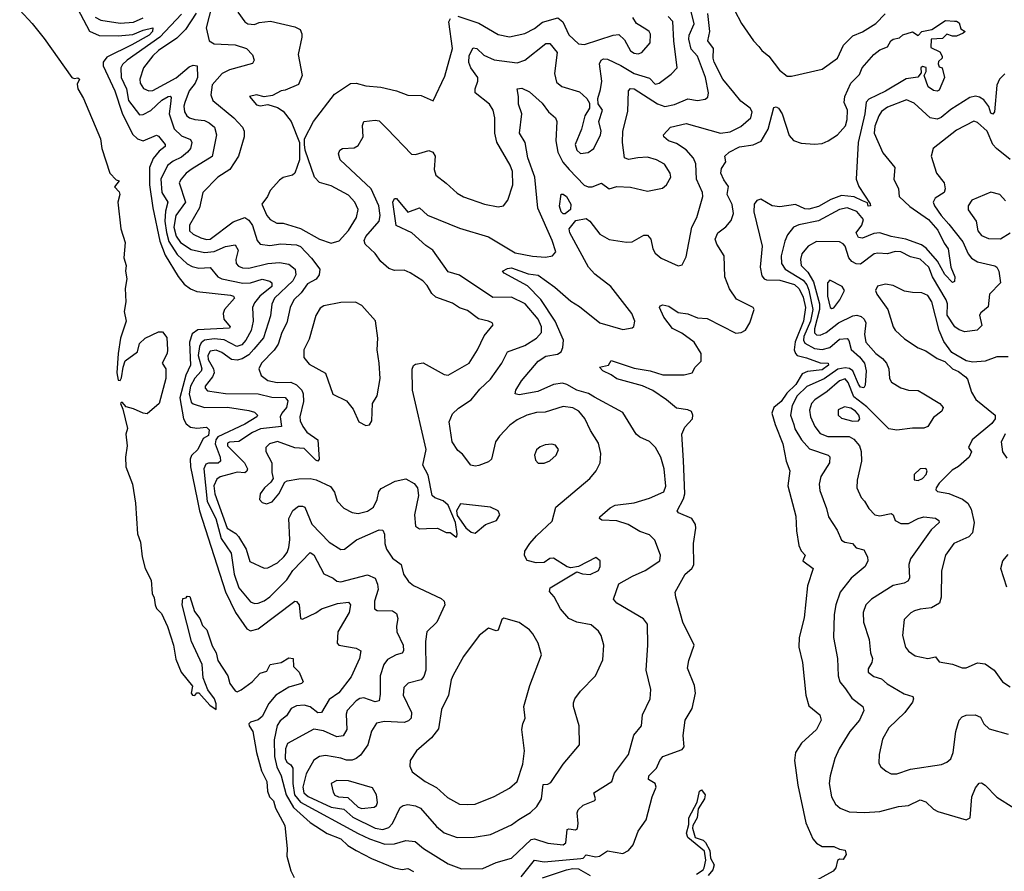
# Model space of a CAD drawing. Extents: x 1552294 to 1694791, y 811929 to 917222.
# Tile 36 of 256: x 1568541 to 1573674, y 839347 to 843786. Entities that reach past the tile are written whole.
import ezdxf

# ---------------------------------------------------------------- set-up
doc = ezdxf.new("R2010")
doc.units = 0

msp = doc.modelspace()

# ---------------------------------------------------------------- linework, layer by layer
at = {"layer": '0CON10XD'}
for points in [[(1569544.7, 843865), (1569514, 843744), (1569529.5, 843675), (1569555, 843660.6), (1569665, 843654.1), (1569724, 843635), (1569755, 843602.5), (1569763.8, 843575), (1569755, 843556.7), (1569635, 843524.3), (1569596.1, 843505), (1569544.5, 843445.5), (1569537.2, 843395), (1569547.9, 843365), (1569657.5, 843275), (1569703.1, 843225), (1569711.2, 843205), (1569711.2, 843175), (1569681.1, 843075), (1569637.1, 843005), (1569575, 842964.7), (1569496.7, 842885), (1569478.8, 842805), (1569427.1, 842715), (1569426.9, 842685), (1569445, 842667.6), (1569485, 842648.5), (1569515, 842640.4), (1569535, 842642.1), (1569655, 842732.7), (1569715, 842755.3), (1569735, 842740), (1569755, 842712.9), (1569779.7, 842635), (1569795, 842616.2), (1569845, 842608.1), (1569902.1, 842617.9), (1569985, 842612.9), (1570005, 842602.7), (1570063.1, 842543.1), (1570106.5, 842485), (1570102.5, 842455), (1570086.3, 842433.7), (1570041.4, 842408.6), (1570008.5, 842361.5), (1569969.7, 842325), (1569950.9, 842285), (1569934.8, 842205.2), (1569908.4, 842155), (1569888.4, 842095), (1569867.6, 842062.4), (1569801.6, 841995), (1569787.3, 841965), (1569800.9, 841930.9), (1569834.4, 841905), (1569884, 841894), (1569955, 841896.3), (1569985, 841882), (1570011.9, 841855), (1570019.6, 841835), (1570020, 841795), (1570001.4, 841715), (1570004.2, 841695), (1570016.6, 841665), (1570038.8, 841635), (1570095.8, 841595), (1570102.2, 841495), (1570095, 841484), (1570085, 841489.5), (1570025, 841550.7), (1569975, 841554.6), (1569885, 841586.9), (1569844.4, 841575.6), (1569824.6, 841555), (1569823.8, 841535), (1569855.7, 841475), (1569855.7, 841425), (1569862.2, 841395), (1569851.1, 841375), (1569817.3, 841345), (1569795, 841314.6), (1569791.2, 841285), (1569805, 841268.7), (1569827.1, 841262.9), (1569857.5, 841272.5), (1569892.9, 841315), (1569924.3, 841375), (1569935, 841381.9), (1569997.1, 841392.9), (1570055, 841394.7), (1570087.5, 841387.5), (1570161.7, 841351.7), (1570182.6, 841322.6), (1570195.6, 841275.6), (1570230.3, 841240.3), (1570275, 841216.9), (1570305, 841211.5), (1570355, 841224.6), (1570385, 841244.5), (1570405.4, 841285), (1570412.9, 841327.1), (1570425, 841342.2), (1570499.4, 841380.6), (1570555, 841391.9), (1570598.6, 841368.6), (1570614.3, 841345), (1570620.8, 841305), (1570599.6, 841205), (1570604, 841145), (1570625, 841131.2), (1570662.7, 841132.7), (1570720, 841135), (1570765, 841113.3), (1570785, 841112.5), (1570815, 841090), (1570820, 841090), (1570822.5, 841105), (1570813.3, 841165), (1570774.4, 841254.4), (1570748.3, 841278.3), (1570705, 841294), (1570691.2, 841305), (1570671.3, 841411.3), (1570643.6, 841463.6), (1570660, 841545), (1570588.7, 841855), (1570586.5, 841963.5), (1570595, 841983.8), (1570605, 841990.8), (1570645, 841997.8), (1570755, 841936.7), (1570775, 841933.1), (1570884.2, 841995), (1570928.5, 842065), (1570962.7, 842137.3), (1571010, 842195), (1571004, 842205), (1570985, 842214.4), (1570933.3, 842226.7), (1570875, 842269.1), (1570835, 842283.3), (1570797.5, 842307.5), (1570710, 842340), (1570689.4, 842359.4), (1570665, 842400.8), (1570642.5, 842425), (1570576.9, 842466.9), (1570545, 842479.4), (1570495, 842478), (1570465, 842488.6), (1570423.8, 842525), (1570395, 842566.9), (1570341.9, 842615), (1570337.8, 842635), (1570345.3, 842655), (1570415.7, 842735), (1570420.4, 842765), (1570413.2, 842815), (1570373.1, 842905), (1570212.7, 843055), (1570202.7, 843087.3), (1570210, 843105), (1570225, 843114.4), (1570285, 843118.5), (1570305, 843130), (1570331.5, 843175), (1570329.1, 843235), (1570335.6, 843254.4), (1570395, 843261.8), (1570415, 843258.5), (1570457.6, 843217.6), (1570584.6, 843084.6), (1570605, 843082.9), (1570675, 843104.2), (1570695, 843096), (1570706.9, 843075), (1570701.5, 843005), (1570710.8, 842975), (1570765, 842934.2), (1570821.1, 842881.1), (1570855, 842862.5), (1570963.9, 842823.9), (1571035, 842810.6), (1571063.3, 842815), (1571085.6, 842844.4), (1571112.5, 842925), (1571109.6, 842995), (1571098.3, 843028.3), (1571028.1, 843148.1), (1571018.2, 843195), (1571018.5, 843275), (1571010, 843315), (1570991.4, 843345), (1570915.6, 843405), (1570915.5, 843425), (1570930, 843465), (1570929.3, 843485), (1570893.4, 843535), (1570882, 843562), (1570885, 843600), (1570905, 843638.6), (1570925, 843635.8), (1570961.1, 843601.1), (1571015, 843576.3), (1571135, 843560.2), (1571175.5, 843574.5), (1571285, 843662.1), (1571305, 843661.2), (1571343.1, 843615), (1571328.8, 843505), (1571340.5, 843460.5), (1571368.1, 843438.1), (1571460.4, 843410.4), (1571498, 843375), (1571511.2, 843351.2), (1571511.4, 843325), (1571487.1, 843285), (1571469.6, 843215), (1571437.7, 843135), (1571445, 843105.8), (1571465, 843089.1), (1571505, 843093.8), (1571535, 843114.5), (1571569.6, 843185), (1571572.7, 843205), (1571560, 843255), (1571579.2, 843315), (1571557.5, 843347.5), (1571555.6, 843375), (1571568.8, 843421.2), (1571576.8, 843465), (1571564.8, 843555), (1571573.2, 843575), (1571585, 843582.3), (1571605, 843580), (1571675, 843547.7), (1571745, 843506.1), (1571825, 843480.8), (1571855, 843449.1), (1571875, 843454.5), (1571937.9, 843502.1), (1571968.5, 843535), (1571951, 843675), (1571946.9, 843776.9), (1571922, 843802)], [(1568541.2, 843835), (1568606.7, 843766.7), (1568668.6, 843688.6), (1568813.9, 843483.9), (1568825, 843479.2), (1568845, 843482.5), (1568852.5, 843475), (1568840.1, 843449.9), (1568845, 843425.7), (1568873, 843375), (1568962, 843165), (1568970, 843115), (1569011.5, 842985), (1569045, 842951.2), (1569060, 842945), (1569036.2, 842915), (1569059.2, 842889.2), (1569063.3, 842875), (1569053.1, 842835), (1569067.8, 842695), (1569091, 842625), (1569083.9, 842545), (1569096.5, 842505), (1569093.5, 842475), (1569100.3, 842435), (1569090.5, 842385), (1569095.2, 842315), (1569086.6, 842265), (1569096.7, 842215), (1569067.6, 842125), (1569054.8, 842045), (1569047.6, 841945), (1569055, 841907.1), (1569065, 841905.6), (1569071.5, 841918.5), (1569080, 841975), (1569091.7, 842008.3), (1569156.2, 842055), (1569165, 842097.5), (1569196.2, 842125), (1569265, 842159.2), (1569285, 842158.6), (1569308.9, 842128.9), (1569312.3, 842065), (1569310, 842045), (1569284.3, 841995), (1569302.9, 841965), (1569303.8, 841915), (1569267.8, 841785), (1569205, 841732.1), (1569185, 841734.3), (1569135, 841757.6), (1569096.9, 841766.9), (1569075, 841792.5), (1569067.5, 841785), (1569078.1, 841755), (1569102.9, 841655), (1569094, 841625), (1569100.9, 841565), (1569092.1, 841505), (1569093.8, 841455), (1569128.5, 841365), (1569144.5, 841265), (1569154.8, 841105), (1569171.6, 841061.6), (1569179.5, 840985), (1569194.5, 840925), (1569226, 840865), (1569232.3, 840795), (1569242.9, 840772.9), (1569247.5, 840735), (1569255, 840716.7), (1569281.1, 840691.1), (1569312.3, 840622.3), (1569343.6, 840525), (1569355, 840452), (1569383.1, 840385), (1569441.7, 840311.7), (1569436, 840275), (1569441.4, 840265), (1569455, 840263.3), (1569465, 840277.5), (1569475, 840276.7), (1569532.3, 840212.3), (1569565, 840190), (1569565, 840220), (1569556.1, 840246.1), (1569521.7, 840291.7), (1569497.5, 840355), (1569493.3, 840425), (1569437.5, 840545), (1569387.5, 840735), (1569391.7, 840768.3), (1569408.3, 840771.7), (1569415, 840780), (1569428.3, 840778.3), (1569451.7, 840701.7), (1569480, 840665), (1569495, 840627.5), (1569516, 840605), (1569545, 840522.5), (1569565.7, 840485), (1569574, 840445), (1569626, 840365), (1569636.4, 840326.4), (1569665, 840287.5), (1569675, 840282.5), (1569695, 840292.5), (1569754, 840335), (1569795, 840378.8), (1569830.5, 840389.5), (1569847.5, 840425), (1569905, 840434.2), (1569945, 840458.6), (1569966.5, 840456.5), (1569968.5, 840415), (1569998.2, 840385), (1570018.8, 840335), (1570010, 840325), (1569945, 840306.9), (1569876.5, 840265)], [(1568842.2, 843845), (1568905, 843726.8), (1568955, 843703.6), (1569055, 843701.1), (1569130.7, 843709.3), (1569185, 843731.9), (1569235, 843743.8), (1569233.9, 843725), (1569215.7, 843705), (1569125.4, 843655), (1568995, 843590.7), (1568977, 843565), (1568977.1, 843545), (1569036.6, 843415), (1569075, 843298.5), (1569128.6, 843188.6), (1569155, 843164.2), (1569185, 843154.1), (1569255, 843183.3), (1569265, 843179.4), (1569300.4, 843135), (1569300, 843125), (1569269, 843101), (1569237.7, 843062.3), (1569218.7, 843015), (1569218.1, 842925), (1569236, 842805), (1569272.2, 842632.2), (1569299, 842559), (1569366.6, 842446.6), (1569397.9, 842407.9), (1569432, 842382), (1569465, 842369.4), (1569640.1, 842350.1), (1569655.7, 842345), (1569661.1, 842335), (1569609.6, 842275), (1569601.8, 842255), (1569605.3, 842225), (1569638.9, 842185), (1569635, 842178), (1569470.6, 842169.4), (1569441.1, 842148.9), (1569426.9, 842105), (1569432.1, 841985), (1569406.7, 841933.3), (1569376.9, 841815), (1569394.8, 841705), (1569408.3, 841678.3), (1569431.2, 841661.2), (1569465, 841655.8), (1569515, 841662.3), (1569528.3, 841648.3), (1569525, 841618.8), (1569496.9, 841603.1), (1569469.2, 841545), (1569436.8, 841513.2), (1569430.2, 841495), (1569432.4, 841455), (1569466.9, 841286.9), (1569478.3, 841225), (1569615, 840803.3), (1569666.3, 840696.3), (1569725, 840610), (1569745, 840599.6), (1569785, 840610), (1569975, 840754.4), (1569985, 840752.5), (1569998.1, 840735), (1570004.4, 840665), (1570015, 840660.6), (1570085, 840693.4), (1570115, 840715.3), (1570198.3, 840741.7), (1570255, 840749.1), (1570266.5, 840735), (1570259.6, 840695), (1570200.5, 840595), (1570196, 840536), (1570205.8, 840525.8), (1570295, 840509.5), (1570320.6, 840495), (1570313.3, 840455), (1570270.1, 840359.9), (1570205, 840276.1), (1570155, 840242.7), (1570114, 840175), (1570095, 840172.7), (1570055, 840203.4), (1570025, 840212.3), (1569985, 840209.5), (1569956.2, 840195), (1569933, 840157), (1569899.3, 840130.7), (1569884, 840106), (1569867.5, 840032.5), (1569869.6, 839945), (1569881.3, 839891.3), (1569904.8, 839845), (1569930, 839745), (1569969.1, 839679.1), (1570055, 839601.2), (1570144, 839544), (1570215.4, 839515), (1570251.7, 839481.7), (1570295.6, 839455), (1570375, 839414.1), (1570494.3, 839364.3), (1570535, 839356.8), (1570565, 839361.8), (1570595, 839346.2)], [(1569385.6, 843815), (1569272.5, 843695), (1569100.9, 843575), (1569077.4, 843552.6), (1569068.4, 843535), (1569071.1, 843485), (1569097.9, 843425), (1569108.5, 843365), (1569165, 843289.1), (1569185, 843290.8), (1569225, 843312.7), (1569283, 843367), (1569315, 843385.6), (1569325, 843386.8), (1569330.5, 843380.5), (1569327.5, 843347.5), (1569320.8, 843295), (1569346.7, 843216.7), (1569385, 843180.2), (1569431.6, 843161.6), (1569438.7, 843145), (1569431.7, 843115), (1569416.5, 843095), (1569385, 843069), (1569341, 843049), (1569311.9, 843025), (1569277.9, 842955), (1569282.2, 842885), (1569313.8, 842835), (1569301.9, 842788.1), (1569298.5, 842735), (1569306.2, 842676.2), (1569319.6, 842629.6), (1569361.8, 842561.8), (1569415, 842513.9), (1569439.6, 842499.6), (1569475, 842490), (1569535, 842494), (1569575, 842445.3), (1569594.5, 842434.5), (1569705, 842412.3), (1569745.2, 842414.8), (1569805, 842432.7), (1569845, 842423.5), (1569855, 842414.4), (1569855.9, 842395), (1569794, 842345), (1569765, 842309.3), (1569755.8, 842285), (1569758.3, 842215), (1569747.4, 842165), (1569719.5, 842115), (1569698.9, 842091.1), (1569673, 842083), (1569607.8, 842117.8), (1569555, 842122.9), (1569504.1, 842115), (1569488, 842102), (1569478.2, 842081.8), (1569472, 842035), (1569490.5, 841965), (1569486.7, 841953.3), (1569453.5, 841916.5), (1569431.7, 841875), (1569424.2, 841835), (1569435, 841792.7), (1569445, 841783.8), (1569505, 841764.3), (1569625, 841765.2), (1569735, 841749.4), (1569765, 841739.2), (1569780.9, 841725), (1569777.9, 841715), (1569715, 841677.7), (1569575, 841610.7), (1569563.6, 841595), (1569560, 841575), (1569586.9, 841505), (1569588.4, 841485), (1569575.2, 841474.8), (1569525.7, 841474.3), (1569511.1, 841468.9)], [(1569460.7, 843819.3), (1569405.7, 843734.3), (1569360.5, 843689.5), (1569265.3, 843625), (1569235, 843597.8), (1569186.4, 843535), (1569167.2, 843475), (1569169.2, 843455), (1569187.3, 843427.3), (1569215, 843415.4), (1569235, 843417.3), (1569357.2, 843482.8), (1569425, 843539.6), (1569445, 843548.1), (1569466.2, 843545), (1569468.2, 843485), (1569455.7, 843455), (1569425.3, 843415), (1569401.6, 843355), (1569396.8, 843335), (1569400.5, 843305), (1569412.3, 843285), (1569427.1, 843275), (1569455, 843265.8), (1569505, 843261.1), (1569529, 843249), (1569556.1, 843225), (1569567.8, 843185), (1569545, 843073.1), (1569441.1, 843008.9), (1569409.7, 842985), (1569382.3, 842955), (1569373.3, 842935), (1569404.8, 842835), (1569355.7, 842764.3), (1569345.4, 842705), (1569357.7, 842657.7), (1569378.8, 842625), (1569435, 842588), (1569505, 842571.5), (1569555, 842578.1), (1569615, 842603.8), (1569665, 842612.5), (1569680.7, 842585), (1569668.4, 842535), (1569669.2, 842515), (1569681.3, 842501.3), (1569702.8, 842492.8), (1569735, 842490), (1569835, 842514.8), (1569895, 842520.3), (1569945, 842511.5), (1569977.9, 842485), (1569980, 842455), (1569964.7, 842425), (1569869.8, 842335), (1569856.6, 842303.4), (1569848.7, 842241.3), (1569813, 842127), (1569761.7, 842068.3), (1569735, 842038.9), (1569701.3, 842018.7), (1569675, 842011.2), (1569645, 842015.2), (1569595, 842051.3), (1569565, 842062.5), (1569535, 842058.1), (1569521.5, 842035), (1569524.2, 842015), (1569552.3, 841965), (1569555.5, 841945), (1569546.4, 841923.6), (1569508.5, 841875), (1569508.2, 841865), (1569520.7, 841850.8), (1569615, 841837.8), (1569785, 841835.6), (1569855, 841817.8), (1569925, 841815.9), (1569938.6, 841798.6), (1569932.2, 841765), (1569907.1, 841735), (1569898.5, 841715), (1569905.3, 841664.8), (1569796.9, 841653.1), (1569755, 841634.4), (1569683, 841587), (1569635, 841583.5), (1569625, 841577.5), (1569625, 841564.8), (1569713.4, 841475), (1569728.2, 841445), (1569725, 841431.9), (1569715, 841423.2), (1569675, 841426.5), (1569651, 841421), (1569586.5, 841403.5), (1569568.5, 841391.5), (1569553.5, 841356.5), (1569558, 841315), (1569623.6, 841135), (1569667.7, 841107.7), (1569682.1, 841092.1), (1569722.4, 841025), (1569741.2, 840961.2), (1569815, 840926.2), (1569835, 840928), (1569884.8, 840955.2), (1569918.5, 840985), (1569935, 841008.9), (1569945.2, 841034.8), (1569950.3, 841075), (1569943.7, 841185), (1569965, 841227.3), (1569995, 841249.1), (1570015, 841250.6), (1570027.5, 841245), (1570065, 841156.2), (1570155, 841062.3), (1570215, 841024.4), (1570235, 841025.5), (1570298, 841075), (1570415, 841127.1), (1570433.8, 841125), (1570443.9, 841103.9), (1570444.1, 841055), (1570453.3, 841025), (1570485, 840978.5), (1570529.5, 840945), (1570542.1, 840895), (1570568, 840858), (1570595, 840837.1), (1570738.9, 840768.9), (1570754.4, 840754.4), (1570758.1, 840735), (1570716.7, 840645), (1570664.4, 840595), (1570656.2, 840543.8), (1570658.9, 840395), (1570648.4, 840361.6), (1570635, 840343.8), (1570566.9, 840326.9), (1570544.6, 840305), (1570540.8, 840265), (1570583.2, 840175), (1570582.1, 840145), (1570568.8, 840131.2), (1570545, 840123), (1570442.9, 840127.1), (1570400.6, 840119.4), (1570375, 840076.2), (1570356.6, 840005), (1570318.3, 839951.7), (1570296.2, 839933.8), (1570274.2, 839925.8), (1570245, 839925.8), (1570215.5, 839935.5), (1570135, 839950.9), (1570105, 839944.5), (1570074.3, 839925.7), (1570034.8, 839855), (1570018.1, 839785), (1570022.9, 839755), (1570045, 839735.7), (1570165, 839680.4), (1570231.2, 839671.2), (1570278.1, 839628.1), (1570395, 839572), (1570435, 839564.8), (1570465, 839574.7), (1570484.4, 839595.6), (1570525, 839678.5), (1570539.9, 839690.1), (1570564.7, 839695.3), (1570605, 839688), (1570630.5, 839675), (1570715, 839579.5), (1570755, 839546.7), (1570821.9, 839521.9), (1570910, 839525), (1570995, 839538.5), (1571105, 839588.2), (1571143.7, 839616.3), (1571205, 839653.1), (1571237.5, 839685), (1571261.2, 839725), (1571270.9, 839799.1), (1571295, 839801.5), (1571309.7, 839810.3), (1571375, 839904.2), (1571460, 840005), (1571457.5, 840105), (1571429.2, 840205), (1571429.2, 840225), (1571436, 840245), (1571464.2, 840285), (1571542.5, 840365), (1571581.7, 840448.3), (1571586.7, 840525), (1571571.9, 840575), (1571558.3, 840598.3), (1571521.1, 840631.1), (1571445, 840645.4), (1571404.2, 840664.2), (1571360, 840715), (1571327.8, 840777.8), (1571302.5, 840805), (1571306, 840825), (1571445, 840907.5), (1571475, 840897.5), (1571515, 840894.6), (1571558.9, 840915), (1571567.5, 840935), (1571566.9, 840965), (1571545, 840982.5), (1571455, 840936), (1571415, 840928.8), (1571395, 840934), (1571325, 840978.5), (1571305, 840976.4), (1571275, 840956.8), (1571233.8, 840953.8), (1571186.8, 840966.8), (1571172.5, 840992.5), (1571175, 841016.2), (1571201.1, 841055), (1571235, 841095.5), (1571317.8, 841172.2), (1571335.6, 841245), (1571514.2, 841395), (1571546.6, 841433.4), (1571568, 841475), (1571570.9, 841525), (1571558.3, 841578.3), (1571516.4, 841645), (1571487.3, 841707.3), (1571456.7, 841745), (1571425, 841761.8), (1571375, 841769.1), (1571280.1, 841740.1), (1571235, 841738.5), (1571185, 841724.5), (1571135, 841700), (1571097.1, 841672.9), (1571042.2, 841615), (1571022.2, 841585), (1571000.6, 841495), (1570985, 841481.9), (1570935, 841462.2), (1570915, 841458.1), (1570893.8, 841463.8), (1570850.2, 841520.2), (1570825, 841540.8), (1570796.7, 841585), (1570780.5, 841689.5), (1570798.1, 841731.9), (1570828.7, 841761.3), (1570895, 841804.6), (1570940, 841860), (1570995, 841912.7), (1571054, 841995), (1571085, 842054.5), (1571175, 842088), (1571234.8, 842125.2), (1571260.9, 842155), (1571261.8, 842185), (1571245, 842225.5), (1571177.1, 842305), (1571105, 842338.6), (1571007.2, 842337.2), (1570835, 842454.1), (1570775, 842471.5), (1570695, 842584.7), (1570658.8, 842608.8), (1570585.1, 842675.1), (1570503.1, 842713.1), (1570487.1, 842835), (1570495, 842853.3), (1570505, 842853.8), (1570565, 842782.5), (1570625, 842805.8), (1570667.6, 842767.6), (1570835, 842698.8), (1570985, 842653.1), (1571125, 842570), (1571215, 842553.2), (1571281.7, 842548.3), (1571318.8, 842555), (1571336.7, 842575), (1571316.6, 842635), (1571243.3, 842803.3), (1571226.9, 842965), (1571190.6, 843065), (1571175.7, 843145.7), (1571147.7, 843195), (1571159.1, 843295), (1571141.2, 843345), (1571142.5, 843385), (1571134.3, 843425.7), (1571159.7, 843429.7), (1571199.1, 843409.1), (1571265, 843350), (1571298.2, 843305), (1571334.7, 843274.7), (1571341.1, 843255), (1571335.8, 843155), (1571346, 843096), (1571372.7, 843042.7), (1571405.9, 843005), (1571483.4, 842923.4), (1571505, 842913.9), (1571525.9, 842914.1), (1571575, 842934), (1571615, 842903.3), (1571655, 842916), (1571725, 842913.5), (1571815, 842891.3), (1571891.8, 842908.2), (1571912.5, 842925), (1571936.7, 842965), (1571932.5, 842985), (1571902.3, 843032.3), (1571862, 843055), (1571815, 843068.8), (1571763.6, 843066.4), (1571715, 843056.2), (1571693.8, 843065), (1571684, 843145), (1571685.9, 843204.1), (1571712.1, 843307.9), (1571715.3, 843415), (1571725, 843426.5), (1571744.3, 843425), (1571867.2, 843347.2), (1571905, 843334.1), (1571955, 843343.5), (1572025, 843373.8), (1572075, 843364.5), (1572115, 843370.8), (1572128.3, 843381.7), (1572132.2, 843405), (1572115.8, 843485), (1572075.6, 843595.6), (1572041.8, 843631.9), (1572030, 843685), (1572031.3, 843705), (1572057.7, 843765), (1572040.2, 843835)], [(1569511.1, 841468.9), (1569500.5, 841445), (1569517.8, 841275), (1569564.2, 841185), (1569591.2, 841081.2), (1569643.6, 841005), (1569659, 840895), (1569684.4, 840825), (1569745, 840750.8), (1569765, 840743.1), (1569785, 840744.6), (1569815, 840756.1), (1569845, 840777.3), (1569934.3, 840865.7), (1569965.8, 840915), (1570055, 841008.6), (1570075, 840996.9), (1570127.6, 840897.6), (1570175.3, 840875.3), (1570195, 840859.5), (1570215.5, 840855.5), (1570355, 840892.5), (1570394.2, 840874.2), (1570407.4, 840842.6), (1570410.8, 840815), (1570391.8, 840755), (1570391.5, 840715), (1570405.4, 840705.4), (1570484.7, 840704.7), (1570505, 840690), (1570513.1, 840665), (1570505.2, 840625), (1570507, 840595), (1570540.3, 840525), (1570542.7, 840495), (1570535, 840483.5), (1570504.2, 840475.8), (1570459.2, 840450.8), (1570439.6, 840425), (1570420.3, 840365), (1570420.9, 840269.1), (1570414.5, 840235.5), (1570395, 840230.8), (1570335, 840250.2), (1570315, 840247.6), (1570295.2, 840234.8), (1570248.9, 840185), (1570244.1, 840165), (1570246.5, 840085), (1570227.4, 840052.6), (1570195, 840046.7), (1570125, 840078.9), (1570075, 840086.9), (1569937.4, 840012.6), (1569926.3, 839985), (1569924.5, 839935), (1569934.1, 839915), (1569955, 839902.2), (1569964.4, 839885), (1569965.1, 839805), (1569973.6, 839745), (1570005, 839707.2), (1570305, 839544), (1570364.6, 839515), (1570445, 839488.6), (1570495, 839489.2), (1570555, 839507.5), (1570602.3, 839502.3), (1570646.9, 839465), (1570775, 839384.7), (1570845, 839358.9), (1570955, 839360.4), (1571025, 839392.9), (1571105, 839415.4), (1571207, 839513), (1571225, 839515.3), (1571295, 839493.7), (1571374.6, 839485.4), (1571388.5, 839495), (1571392.1, 839527.9), (1571396.3, 839563.7), (1571405, 839568.3), (1571438.1, 839561.9), (1571449.5, 839570.5), (1571453.2, 839595), (1571447.9, 839652.1), (1571453.1, 839666.9), (1571478.6, 839691.4), (1571540, 839715), (1571544, 839725), (1571534, 839755), (1571628.2, 839815), (1571641.5, 839858.5), (1571715.3, 839954.7), (1571743.8, 840056.2), (1571782.9, 840105), (1571787.8, 840162.2), (1571828.9, 840245), (1571831.5, 840295), (1571807.1, 840395), (1571815.4, 840525), (1571814.4, 840635), (1571792.7, 840662.7), (1571653.8, 840743.8), (1571636.2, 840765), (1571664, 840845), (1571735.6, 840885), (1571802.5, 840915), (1571878.6, 840965), (1571882.2, 840995), (1571852.1, 841072.1), (1571825, 841100.8), (1571775, 841118.2), (1571713.6, 841153.6), (1571655, 841174.3), (1571576.8, 841176.8), (1571563.3, 841185), (1571566, 841195), (1571619.1, 841240.9), (1571645, 841255.6), (1571745, 841268), (1571825, 841291.2), (1571898.6, 841325), (1571910.5, 841355), (1571900.8, 841445), (1571883.6, 841505), (1571855.4, 841555.4), (1571825, 841587.5), (1571775, 841610), (1571755, 841625.8), (1571685, 841738.6), (1571537.9, 841817.9), (1571507.3, 841837.3), (1571445, 841855.2), (1571394.3, 841884.3), (1571370.5, 841890.5), (1571325, 841884.8), (1571242.8, 841847.2), (1571145, 841830.9), (1571123.8, 841835), (1571127.5, 841855), (1571157.4, 841902.6), (1571244.4, 842005), (1571285, 842031.5), (1571345, 842042.7), (1571363.5, 842055), (1571372.6, 842077.4), (1571375.6, 842115), (1571333.1, 842215), (1571257.7, 842327.7), (1571189.2, 842399.2), (1571066.7, 842465), (1571057.5, 842475), (1571085, 842489.5), (1571105, 842492.3), (1571191.9, 842461.9), (1571245, 842454.7), (1571331.5, 842391.5), (1571415, 842318.5), (1571460.1, 842290.1), (1571565.8, 842205), (1571685, 842171.1), (1571735, 842180), (1571743.8, 842186.2), (1571748.1, 842215), (1571732.1, 842255), (1571623.5, 842395), (1571539.7, 842459.7), (1571506.5, 842495), (1571410, 842675), (1571405.6, 842695), (1571440.5, 842739.5), (1571495, 842749.6), (1571513.6, 842735), (1571565, 842667.3), (1571615, 842639.2), (1571704.2, 842625.8), (1571735, 842627.1), (1571795, 842661.9), (1571815, 842661.9), (1571831.9, 842641.9), (1571842.2, 842592.2), (1571855, 842568), (1571885, 842542.5), (1571975, 842502.5), (1571995, 842508.8), (1572015, 842550), (1572045.4, 842705), (1572071.2, 842755), (1572103.3, 842865), (1572100.2, 842885), (1572070.2, 842955), (1572066.7, 843035), (1572054.8, 843064.8), (1572015, 843107.5), (1571965, 843139.6), (1571924.4, 843155), (1571900, 843175), (1571898, 843185), (1571934.7, 843225.3), (1572015, 843245.2), (1572195, 843194.2), (1572245, 843200.7), (1572301.2, 843228.8), (1572353.8, 843275), (1572359.3, 843305), (1572348.9, 843325), (1572301.2, 843361.2), (1572263.5, 843406.5), (1572206.4, 843476.4), (1572161.9, 843565), (1572156.8, 843585), (1572158.7, 843635), (1572129.4, 843675), (1572139.6, 843725), (1572128.1, 843818.1)], [(1569678.6, 843825), (1569714.2, 843775), (1569730, 843765), (1569765, 843761.5), (1569789.1, 843770.9), (1569848.3, 843778.3), (1569975, 843749.2), (1570003.1, 843735), (1570011.4, 843711.4), (1570012.7, 843695), (1569992.3, 843605), (1570013.6, 843495), (1569995, 843448.8), (1569925, 843418.8), (1569905, 843415.8), (1569858.5, 843391.5), (1569815, 843383.8), (1569775, 843394), (1569740, 843385), (1569775, 843341.4), (1569795, 843337.5), (1569835, 843344.4), (1569885, 843327.3), (1569915, 843309.1), (1569956.9, 843255), (1570000, 843145), (1569999.4, 843055), (1569975.6, 842985), (1569963.3, 842975), (1569915, 842962.5), (1569895, 842948.8), (1569847.5, 842895), (1569834, 842865), (1569804.2, 842825), (1569828.8, 842765), (1569846.2, 842745), (1569882.5, 842725), (1569915.5, 842725.5), (1570005, 842697.3), (1570105, 842642.5), (1570165, 842621.2)], [(1572267.9, 843835), (1572305, 843766.5), (1572367.5, 843675), (1572395.4, 843645.4), (1572410, 843625), (1572446.4, 843596.4), (1572502, 843522), (1572541.7, 843491.7), (1572565, 843491.9), (1572725, 843527.5), (1572804.5, 843585), (1572836.7, 843653.3), (1572885, 843702), (1572935, 843723.3), (1573005, 843765.5), (1573053.6, 843816.4)], [(1568935, 843799.8), (1568965, 843782.6), (1569065, 843768.3), (1569135, 843773.7), (1569185, 843795.2)], [(1570165, 842621.2), (1570207.2, 842632.8), (1570255, 842686.2), (1570297.8, 842755), (1570305.8, 842795.8), (1570289.2, 842835), (1570255, 842871.2), (1570165, 842920.4), (1570105, 842936.4), (1570078.8, 842965), (1570028.8, 843105), (1570026.1, 843136.1), (1570026.2, 843165), (1570072.5, 843255), (1570181.6, 843398.4), (1570265, 843453.1), (1570295.3, 843455.3), (1570345, 843441.8), (1570423.4, 843433.4), (1570505, 843414.4), (1570565, 843392.5), (1570635, 843391.4), (1570697.5, 843362.5), (1570758.1, 843491.9), (1570796.8, 843635), (1570777.9, 843775), (1570787.6, 843792.4)], [(1570825, 843803.6), (1570935, 843767.3), (1571035, 843709.4), (1571095, 843697.1), (1571175, 843714.6), (1571225, 843740.4), (1571267.4, 843772.6), (1571346.2, 843795), (1571372.4, 843775), (1571405, 843707.1), (1571455, 843660), (1571485, 843656.2), (1571635, 843705.4), (1571665, 843708.2), (1571695, 843680.4), (1571725, 843624.1), (1571745, 843611.6), (1571765, 843608.2), (1571784.7, 843615.3), (1571827.8, 843665), (1571830.7, 843710.7), (1571822.9, 843725), (1571805.9, 843735.9), (1571756.3, 843766.3), (1571737.5, 843797.5)], [(1571155, 839317.3), (1571225, 839405.3), (1571275, 839395.2), (1571467, 839413), (1571478.1, 839415), (1571495, 839432.9), (1571545, 839422.7), (1571564.7, 839425.3), (1571605, 839454), (1571685, 839440), (1571715.7, 839454.3), (1571739.2, 839485), (1571766, 839555), (1571808, 839615), (1571838.8, 839735), (1571858.8, 839785), (1571854.2, 839804.2), (1571818.9, 839825), (1571821.4, 839845), (1571861.8, 839885), (1571879.4, 839925), (1571895, 839944.2), (1571995, 839980.9), (1572005.3, 839995), (1572000, 840055), (1572010.2, 840135), (1572046.5, 840195), (1572065.3, 840275), (1572060, 840315), (1572022.1, 840405), (1572028.9, 840445), (1572057.8, 840525), (1571998.7, 840645), (1571961.5, 840775), (1571959.1, 840800.9), (1572010.8, 840895), (1572045.6, 840924.4), (1572056.2, 840943.8), (1572054.7, 841055), (1572067, 841135), (1572064.7, 841155), (1572046.1, 841186.1), (1571976, 841215), (1571969.2, 841225), (1572002.2, 841287.8), (1572008.7, 841315), (1572002.4, 841487.6), (1571992.6, 841625), (1572008.7, 841661.3), (1572048.2, 841705), (1572051.1, 841725), (1572043.6, 841743.6), (1572025, 841751.8), (1571965, 841760), (1571914.1, 841804.1), (1571842.6, 841852.6), (1571787.8, 841877.8), (1571655, 841912.9), (1571625, 841934.5), (1571580.8, 841955), (1571564.3, 841975), (1571611.2, 841985), (1571625, 842010), (1571745, 841969.5), (1571827.5, 841955), (1571895, 841934.3), (1572005, 841934.3), (1572047.5, 841945), (1572063.3, 841975), (1572093.6, 842006.4), (1572093.8, 842045), (1572057.5, 842105), (1571992.4, 842152.4), (1571945, 842176.6), (1571900, 842235), (1571876.7, 842285), (1571880, 842295), (1571895, 842300), (1571925, 842292), (1571975, 842258.9), (1572025, 842252.9), (1572075, 842232.3), (1572125, 842228.9), (1572275, 842151.8), (1572303.3, 842155), (1572325, 842167.1), (1572347.1, 842205), (1572371.1, 842275), (1572365.2, 842285.2), (1572278.7, 842328.7), (1572242, 842382), (1572217.9, 842445), (1572214.5, 842555), (1572175.2, 842615), (1572167.4, 842642.6), (1572181.4, 842675), (1572223.1, 842706.9), (1572251, 842739), (1572262.9, 842775), (1572255, 842823.1), (1572230.3, 842875), (1572236.2, 842916.2), (1572211.5, 842951.5), (1572197.4, 842985), (1572200.5, 843009.5), (1572222, 843045), (1572216.7, 843075), (1572240, 843095), (1572293.6, 843123.6), (1572365, 843133.4), (1572406.9, 843153.1), (1572442.5, 843215), (1572472.7, 843327.3), (1572485, 843331.2), (1572496.7, 843325), (1572516.2, 843295), (1572552.1, 843182.1), (1572575, 843155.8), (1572615, 843141.9), (1572685, 843136.9), (1572725, 843140), (1572756, 843154), (1572804.1, 843185.9), (1572846.6, 843233.4), (1572855.4, 843265), (1572857.1, 843315), (1572839.5, 843355), (1572842.2, 843385), (1572874.2, 843455), (1572919.1, 843500.9), (1572934, 843535), (1572995, 843603.8), (1573025, 843628.8), (1573066, 843644), (1573083.3, 843675), (1573095, 843683.8), (1573128, 843692), (1573145, 843706.7), (1573195, 843722.5), (1573225, 843703.3), (1573245, 843723.8), (1573297.5, 843735), (1573368.3, 843781.7), (1573415, 843777.5)], [(1573415, 843777.5), (1573425, 843778.6), (1573439.1, 843769.1), (1573448, 843738), (1573470, 843725), (1573460, 843715), (1573425, 843700), (1573405, 843700), (1573375, 843711.2), (1573352.3, 843687.7), (1573293.3, 843685), (1573291.7, 843641.7), (1573338.3, 843618.3), (1573350, 843595), (1573350, 843585), (1573331.7, 843568.3), (1573330, 843555), (1573335, 843540), (1573350, 843535), (1573363.3, 843485), (1573335, 843418.8), (1573325, 843413.8), (1573305, 843416), (1573278, 843435), (1573257.5, 843495), (1573266.7, 843515), (1573266.4, 843536.4), (1573248.3, 843541.7), (1573240, 843535), (1573241.7, 843508.3), (1573223.6, 843486.4), (1573162.7, 843477.3), (1573055, 843412.5), (1572967.9, 843372.1), (1572954.8, 843355.2), (1572947.8, 843295), (1572911.9, 843145), (1572902, 842955), (1572915.5, 842915.5), (1572975, 842826.2), (1572976.9, 842815), (1572965, 842814.3), (1572961.7, 842831.7), (1572935, 842841.1), (1572892.1, 842862.1), (1572825, 842870.2), (1572770.7, 842849.3), (1572705, 842811.2), (1572655, 842797.3), (1572635, 842799.1), (1572585, 842822.5), (1572505, 842811.1), (1572465, 842815.2), (1572405, 842849.6), (1572385, 842842.9), (1572371.1, 842825), (1572369.1, 842785), (1572412.2, 842605), (1572401.2, 842495), (1572410, 842450), (1572421.8, 842435), (1572435, 842429.5), (1572505, 842428), (1572580.6, 842405), (1572605, 842383.5), (1572625, 842339.1), (1572637.4, 842285), (1572628.3, 842215), (1572583.9, 842106.1), (1572579.6, 842065), (1572585, 842046.2), (1572595, 842036.2), (1572642.7, 842022.7), (1572715, 841996.8), (1572756.2, 841996.2), (1572757.7, 841985), (1572725, 841960), (1572647.8, 841952.2), (1572620.3, 841939.7), (1572587.2, 841885), (1572540.6, 841839.4), (1572511, 841795), (1572473.3, 841765), (1572462.5, 841735), (1572479, 841675), (1572519.7, 841575), (1572537.6, 841485), (1572556.4, 841435), (1572545.5, 841355.5), (1572588, 841198), (1572590.5, 841120.5), (1572603.6, 841045), (1572615, 841017.5), (1572635.7, 840995), (1572624, 840965), (1572677.5, 840925), (1572648.5, 840835), (1572631.3, 840668.7), (1572604.6, 840565), (1572603.6, 840515), (1572622.2, 840435), (1572639.5, 840265), (1572655, 840208.8), (1572712.4, 840162.4), (1572720, 840135), (1572695.6, 840085), (1572617.5, 840015), (1572585.5, 839965), (1572581.5, 839925), (1572597.2, 839795), (1572639.2, 839599.2), (1572675.6, 839515), (1572695, 839493.1), (1572725, 839475.8), (1572785.8, 839475.8), (1572815, 839462.5), (1572845, 839457.5), (1572850, 839435), (1572835, 839407.5), (1572815, 839410), (1572805, 839402.5), (1572795.8, 839365), (1572783, 839347), (1572620.7, 839259.3)], [(1573676.7, 843503.3), (1573650, 843475), (1573635.2, 843444.8), (1573623.6, 843305), (1573615, 843293.1), (1573605, 843299.4), (1573593, 843333), (1573567.3, 843367.3), (1573545, 843382.5), (1573525, 843386.8), (1573495, 843380.2), (1573395, 843318.1), (1573345, 843275.3), (1573325, 843267.2), (1573287.8, 843275), (1573205, 843351.2), (1573165, 843367.4), (1573065, 843329.5), (1573035, 843306.9), (1573020, 843285), (1572998.7, 843231.3), (1572996.8, 843195), (1573041.9, 843091.9), (1573103.5, 843015), (1573098.1, 842955), (1573122.2, 842905), (1573125.6, 842865), (1573181.6, 842811.6), (1573278.4, 842745), (1573328.7, 842688.7), (1573360.5, 842620.5), (1573381, 842591), (1573395, 842496), (1573417.2, 842445), (1573415, 842421.2), (1573405, 842415.7), (1573365, 842456.8), (1573327, 842527), (1573266.4, 842595), (1573242.6, 842612.6), (1573161.8, 842641.8), (1573085.2, 842655.2), (1573025, 842674.2), (1572995, 842670.6), (1572935, 842646.2), (1572915, 842649.8), (1572901.3, 842675), (1572931.6, 842715), (1572941.2, 842745), (1572905, 842786.2), (1572855, 842804.8), (1572815, 842796.7), (1572705, 842736.7), (1572603.2, 842716.8), (1572575, 842704.5), (1572544.8, 842665.2), (1572529.5, 842630.5), (1572511.4, 842555), (1572513.1, 842515), (1572531.8, 842485), (1572625, 842428), (1572644.2, 842404.2), (1572656.1, 842376.1), (1572675.6, 842275), (1572663.6, 842215), (1572629.5, 842135), (1572628.2, 842115), (1572635, 842099.5), (1572685, 842071.8), (1572725, 842067), (1572765, 842077.8), (1572815, 842120.8), (1572855, 842123.9), (1572863.5, 842113.5), (1572876.3, 842066.3), (1572919.1, 842029.1), (1572944.8, 841995), (1572954, 841955), (1572948.9, 841881.1), (1572942.8, 841867.2), (1572925, 841871.1), (1572915, 841885.4), (1572884.8, 841955), (1572867, 841967.1), (1572845, 841971.4), (1572806.1, 841963.9), (1572735, 841913), (1572645, 841874.3), (1572593.9, 841825), (1572569, 841775), (1572559, 841725), (1572576.6, 841675), (1572583.1, 841653.1), (1572616.3, 841596.3), (1572658.5, 841548.5), (1572756.1, 841516.1), (1572765, 841506.7), (1572762.5, 841475), (1572718.5, 841405), (1572708.9, 841365), (1572711.9, 841331.9), (1572748, 841238), (1572757.3, 841195), (1572803.1, 841125), (1572825, 841072.9), (1572842.9, 841062.9), (1572883.3, 841055), (1572902.2, 841032.2), (1572941.7, 841021.7), (1572960.4, 840985), (1572962.9, 840965), (1572949.5, 840935), (1572876, 840874), (1572818.1, 840801.9), (1572795.9, 840735), (1572787.1, 840685), (1572784.6, 840565), (1572804.7, 840455), (1572807.5, 840365), (1572817.1, 840335), (1572847.1, 840297.1), (1572879.9, 840249.9), (1572937.1, 840205), (1572942.9, 840185), (1572919.1, 840135), (1572868.5, 840075), (1572813.5, 839985), (1572791.1, 839935), (1572766.4, 839843.6), (1572762.2, 839805), (1572773.1, 839735), (1572795, 839696.2), (1572818.8, 839675), (1572865, 839655.7), (1572945, 839652.9), (1573025, 839658.5), (1573122.5, 839685), (1573175, 839689.4), (1573235, 839718.6), (1573265, 839709.4), (1573305, 839670.6), (1573327.6, 839657.6), (1573475, 839614), (1573496, 839625), (1573505.6, 839735), (1573525, 839781.2), (1573544.2, 839805.8), (1573555, 839808), (1573575, 839796), (1573635, 839732.5), (1573725, 839678.2)], [(1573705, 843057.1), (1573633.1, 843115), (1573614.4, 843135), (1573584.8, 843205), (1573535, 843249.6), (1573516.2, 843256.2), (1573425, 843209.5), (1573303.1, 843115), (1573293.3, 843075), (1573321.5, 842985), (1573361.1, 842935), (1573365.6, 842905), (1573360.6, 842885), (1573314.3, 842855), (1573302.9, 842835), (1573310, 842815), (1573345.2, 842765), (1573385, 842720.3), (1573458.7, 842628.7), (1573486.2, 842565), (1573502.6, 842542.6), (1573535, 842522.8), (1573625, 842502.2), (1573635.8, 842495), (1573645.7, 842475), (1573654.2, 842415), (1573597.6, 842355), (1573590.7, 842289.3), (1573552.4, 842257.6), (1573545.7, 842245), (1573557.5, 842192.5), (1573532.6, 842167.4), (1573469.1, 842159.1), (1573438.3, 842168.3), (1573416.9, 842185), (1573377.3, 842245), (1573379, 842305), (1573372.1, 842325), (1573300.7, 842445), (1573280.2, 842495), (1573235, 842538.1), (1573185, 842550.3), (1573135.8, 842575), (1573105, 842578), (1573065, 842566.1), (1573015, 842569.6), (1572995.3, 842564.7), (1572925, 842511.4), (1572902.7, 842512.7), (1572879.6, 842525), (1572864.7, 842545), (1572845.2, 842605.2), (1572835, 842618.2), (1572815, 842628.2), (1572695, 842630), (1572651.8, 842605), (1572619.3, 842565), (1572611.8, 842535), (1572615.9, 842505), (1572650.5, 842470.5), (1572679.4, 842419.4), (1572710.3, 842305), (1572711, 842275), (1572684.1, 842175), (1572685, 842152.9), (1572695, 842142.6), (1572715, 842140.7), (1572745, 842156.1), (1572809.6, 842205), (1572885, 842242.2), (1572905, 842246.2), (1572928.3, 842238.3), (1572944.7, 842224.7), (1572952.3, 842205), (1572945.3, 842145), (1572952.2, 842105), (1573004.1, 842045), (1573039.6, 842019.6), (1573060.4, 841995), (1573072.1, 841965), (1573076.3, 841916.3), (1573086.2, 841896.2), (1573135, 841866.9), (1573175, 841855.5), (1573225, 841853.3), (1573255.4, 841835.4), (1573337.5, 841785), (1573355.5, 841765), (1573348.1, 841745), (1573305, 841711.8), (1573275, 841665.7), (1573255, 841657.1), (1573195, 841656.8), (1573115, 841645.4), (1573073.2, 841653.3), (1572957.2, 841767.2), (1572890.5, 841820.5), (1572860.4, 841895), (1572845, 841913.1), (1572815, 841903.3), (1572751.7, 841848.3), (1572686.2, 841805), (1572668.7, 841785), (1572658.8, 841751.2), (1572663.6, 841715), (1572686.6, 841665), (1572715, 841629.3), (1572753.9, 841613.9), (1572865, 841612.7), (1572889.6, 841599.6), (1572919.3, 841565), (1572927.5, 841535), (1572929.2, 841485), (1572906.9, 841385), (1572905.8, 841345), (1572928.6, 841295), (1572946, 841276), (1572967.5, 841237.5), (1573000, 841205), (1573025, 841200), (1573085, 841212.2), (1573095.4, 841205.4), (1573105.5, 841175), (1573135, 841158.8), (1573175, 841159.3), (1573225, 841186.2), (1573255, 841193.8), (1573315, 841187.3), (1573332.5, 841175), (1573334.2, 841165), (1573293.6, 841126.4), (1573186, 840975), (1573176.2, 840945), (1573179.6, 840875), (1573171.8, 840858.2), (1573152.1, 840847.9), (1573095, 840836.2), (1572982, 840765), (1572952.5, 840735), (1572938.5, 840695), (1572940, 840645), (1572970.4, 840555), (1572976.4, 840485), (1572987.5, 840455), (1572984.3, 840435.7), (1572965, 840402.5), (1572965, 840383.8), (1572995, 840362.5), (1573035, 840350), (1573064.3, 840324.3), (1573152.2, 840272.2), (1573198.2, 840258.2), (1573201.1, 840245), (1573195, 840228), (1573156.7, 840175), (1573072.5, 840095), (1573039.6, 840035), (1573022.9, 839955), (1573020.5, 839910.5), (1573031.4, 839891.4), (1573057.9, 839867.9), (1573085, 839854.4), (1573115, 839855.5), (1573185, 839878.4), (1573346.3, 839903.7), (1573375.4, 839914.6), (1573395, 839932.5), (1573408.4, 839965), (1573422.3, 840075), (1573439.4, 840135), (1573455, 840151.4), (1573475, 840160), (1573522.7, 840162.7), (1573549.7, 840149.7), (1573568, 840115), (1573595, 840089.4), (1573695, 840061.4)], [(1573681.4, 842841.4), (1573652, 842875), (1573604, 842886), (1573505.6, 842845), (1573486.4, 842815), (1573486.5, 842795), (1573526.9, 842735), (1573536.9, 842685), (1573555, 842661.4), (1573592.5, 842645), (1573655, 842644), (1573705, 842674.2)], [(1571385, 842774.2), (1571375, 842774.2), (1571365, 842784), (1571355, 842813.3), (1571365, 842875.8), (1571375, 842876.9), (1571391.4, 842865), (1571414.6, 842824.6), (1571412.8, 842797.2), (1571385, 842774.2)], [(1572775, 842280.9), (1572785, 842284.6), (1572817.1, 842325), (1572840.8, 842375), (1572828.8, 842395), (1572765, 842427.5), (1572752.3, 842415), (1572753, 842345), (1572766.2, 842286.2), (1572775, 842280.9)], [(1573695, 842028.8), (1573635, 842028.4), (1573575, 842006), (1573511.1, 842001.1), (1573475, 842008), (1573400.5, 842050.5), (1573358.8, 842108.8), (1573334.8, 842164.8), (1573296.6, 842315), (1573275, 842347.6), (1573245, 842362.8), (1573195, 842362.9), (1573155, 842370.5), (1573095, 842399.5), (1573055, 842407.8), (1573013.3, 842396.7), (1573003.3, 842375), (1573009.1, 842355), (1573067.7, 842275), (1573094.4, 842185), (1573105, 842168), (1573155, 842121.9), (1573225, 842075.8), (1573265, 842060), (1573325, 842020), (1573364.5, 842004.5), (1573405, 841966), (1573435, 841952.5), (1573472, 841925), (1573482.5, 841912.5), (1573503.2, 841845), (1573525.6, 841805.6), (1573626.7, 841725), (1573626.2, 841705), (1573609.7, 841680.3), (1573507.5, 841595), (1573487.5, 841555), (1573503.6, 841533.6), (1573490.6, 841505), (1573435, 841457.1), (1573402.4, 841437.6), (1573335, 841369.2), (1573319.1, 841345), (1573317.1, 841335), (1573326.4, 841326.4), (1573385, 841315.5), (1573455.9, 841285.9), (1573484.8, 841264.8), (1573501.8, 841235), (1573517.1, 841165), (1573509.3, 841110.7), (1573489.9, 841090.1), (1573411.4, 841055), (1573367.8, 840995), (1573346.4, 840913.6), (1573344.5, 840775), (1573336.4, 840743.6), (1573295, 840719.6), (1573235, 840713.8), (1573205.4, 840704.6), (1573186.3, 840693.7), (1573151.7, 840658.3), (1573144.4, 840575), (1573160, 840515), (1573175, 840494), (1573210.3, 840470.3), (1573275, 840456.7), (1573315, 840464.2), (1573335, 840439.2), (1573405, 840426), (1573455, 840407.5), (1573475, 840407.5), (1573535, 840433.1), (1573575, 840427.8), (1573621.4, 840395), (1573664.7, 840334.7), (1573705, 840308.1)], [(1570345, 841670), (1570365, 841673.3), (1570377.5, 841695), (1570380, 841785), (1570404.4, 841825), (1570420, 841915), (1570415.9, 841995.9), (1570404.5, 842065.5), (1570407.5, 842125), (1570395.9, 842215.9), (1570325, 842296), (1570292.7, 842312.7), (1570215, 842312.1), (1570126, 842294), (1570108.3, 842281.7), (1570085.4, 842244.6), (1570050.3, 842119.7), (1570021.9, 842065), (1570023.3, 842025), (1570050.9, 841990.9), (1570135, 841943.8), (1570174.5, 841834.5), (1570245, 841798.8), (1570279.2, 841755), (1570308.8, 841688.8), (1570345, 841670)], [(1572885, 841693.6), (1572915, 841694.5), (1572921.5, 841705), (1572915.3, 841725), (1572898.8, 841745), (1572875, 841760.8), (1572841.4, 841768.6), (1572808.6, 841751.4), (1572809.1, 841725), (1572825, 841708.8), (1572885, 841693.6)], [(1573690, 841500), (1573666.4, 841533.6), (1573660, 841585), (1573681.3, 841628.7)], [(1571245, 841473.8), (1571275, 841474), (1571305, 841485.8), (1571338, 841515), (1571350, 841545), (1571335, 841568), (1571315, 841574), (1571280.9, 841569.1), (1571255, 841560), (1571235, 841543.3), (1571225.8, 841515), (1571230.3, 841490.3), (1571245, 841473.8)], [(1573225, 841383.1), (1573247.8, 841395), (1573266.9, 841415), (1573272, 841435), (1573265, 841446), (1573235, 841443.8), (1573204.2, 841415.8), (1573205, 841387.5), (1573225, 841383.1)], [(1570915, 841108.8), (1570970, 841155), (1571026.2, 841175), (1571043.8, 841205), (1571036.2, 841225), (1570995, 841244), (1570838.6, 841261.4), (1570818, 841225), (1570821.7, 841201.7), (1570866.4, 841136.4), (1570895, 841114), (1570915, 841108.8)], [(1573687.8, 840827.8), (1573655.9, 840925), (1573666.9, 840965), (1573695, 840997.7)], [(1570875, 839694.4), (1570915, 839697.3), (1571015, 839736.5), (1571095, 839779.5), (1571134.5, 839815.5), (1571164.6, 839905), (1571173.6, 839975), (1571159.6, 840085), (1571163.9, 840116.1), (1571176.7, 840145), (1571169.4, 840205), (1571200.6, 840315), (1571260.8, 840475), (1571244.4, 840535), (1571216.9, 840585), (1571199.2, 840605), (1571145, 840644.3), (1571065, 840665.8), (1571055, 840658.8), (1571035, 840603.3), (1571025, 840600), (1570985, 840614.2), (1570936, 840575), (1570855, 840466.7), (1570801.1, 840368.9), (1570791.5, 840345), (1570777.5, 840265), (1570740.6, 840189.4), (1570725, 840088.6), (1570688.3, 840041.7), (1570610, 839975), (1570577.5, 839925), (1570576, 839895), (1570588, 839865), (1570655.4, 839815.4), (1570714.1, 839784.1), (1570771.1, 839731.1), (1570835, 839696.5), (1570875, 839694.4)], [(1569876.5, 840265), (1569839.4, 840220.6), (1569805, 840153.8), (1569785, 840135.5), (1569745, 840124), (1569736, 840115), (1569738, 840105), (1569756, 840075), (1569775.6, 839965), (1569801.1, 839871.1), (1569829.5, 839815), (1569834, 839765), (1569844.2, 839735), (1569864, 839714), (1569875.5, 839675), (1569922.9, 839585), (1569935.9, 839465), (1569934.5, 839425), (1569955, 839349.2), (1569972.9, 839315)], [(1570325, 839674), (1570389.8, 839680.2), (1570400.8, 839689.2), (1570406.1, 839705), (1570402.2, 839745), (1570381.1, 839781.1), (1570255, 839817.6), (1570195, 839819.1), (1570165.6, 839805), (1570175, 839759.2), (1570185, 839742.8), (1570203.8, 839735), (1570251.1, 839731.1), (1570305, 839681.3), (1570325, 839674)], [(1572069.1, 839330.9), (1572105, 839354.4), (1572109.6, 839365), (1572118.2, 839405), (1572111.5, 839451.5), (1572025, 839523.1), (1572018.4, 839545), (1572029.1, 839590.9), (1572029.6, 839625), (1572073.3, 839706.7), (1572084.7, 839765), (1572095, 839771.9), (1572114.6, 839745), (1572112.3, 839725), (1572078, 839672), (1572073.8, 839625), (1572050, 839585), (1572048.3, 839571.7), (1572062.5, 839522.5), (1572105, 839508.2), (1572116.9, 839496.9), (1572139.6, 839455), (1572142.5, 839415), (1572161.1, 839381.1), (1572154.6, 839355), (1572130, 839325)], [(1571267.2, 839312.8), (1571392.5, 839355), (1571425, 839361.9), (1571455, 839359.7), (1571515.5, 839325)]]:
    msp.add_lwpolyline(points, dxfattribs=at)

doc.saveas('drawing.dxf')
